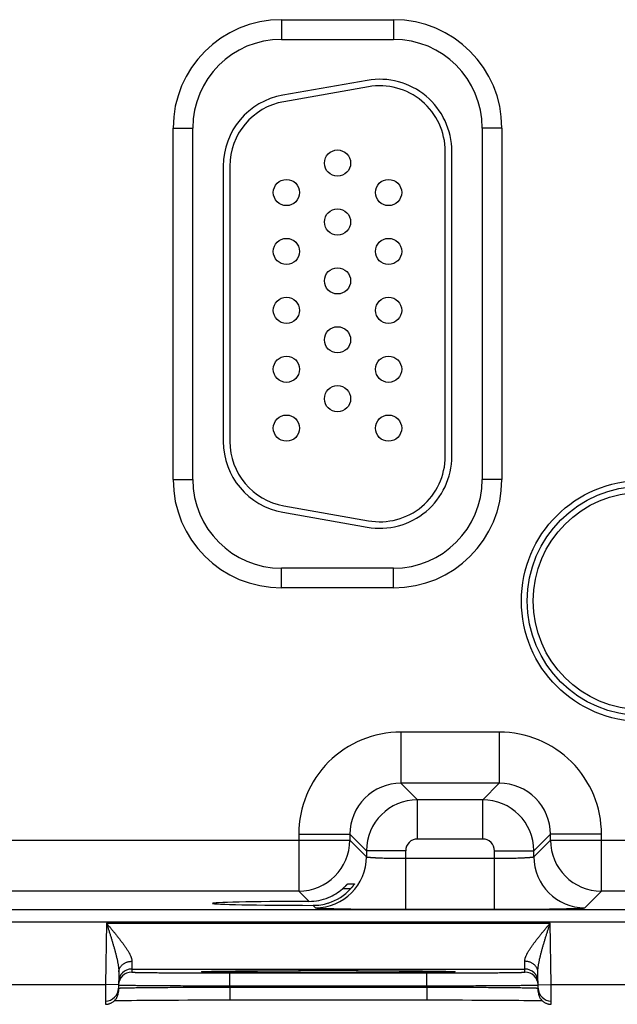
# Model space of a CAD drawing. Header units: inches. Extents: x 0 to 34, y 0 to 22.
# Tile 166 of 224: x 13.9 to 14.8, y 15.2 to 16.7. Entities that reach past the tile are written whole.
import ezdxf

# ---------------------------------------------------------------- set-up
doc = ezdxf.new("R2010")
doc.units = ezdxf.units.IN
doc.header["$LTSCALE"] = 1.87
doc.header["$MEASUREMENT"] = 0
doc.layers.get('0').update_dxf_attribs({"linetype": 'CONTINUOUS'})

msp = doc.modelspace()

# ---------------------------------------------------------------- linework, layer by layer
at = {"color": 7, "linetype": 'CONTINUOUS'}
for p, q in [((14.3182, 16.7174), (14.4892, 16.7174)), ((14.3182, 16.7174), (14.3182, 16.6874)), ((14.4892, 16.7174), (14.4892, 16.6874)), ((14.3182, 16.6874), (14.4892, 16.6874)), ((14.4491, 16.6247), (14.3201, 16.602)), ((14.4509, 16.6149), (14.3219, 16.5921)), ((14.1527, 16.5519), (14.1827, 16.5519)), ((14.1527, 16.0149), (14.1527, 16.5519)), ((14.1827, 16.0149), (14.1827, 16.5519)), ((14.6547, 16.5519), (14.6247, 16.5519)), ((14.6247, 16.5519), (14.6247, 16.0149)), ((14.6547, 16.5519), (14.6547, 16.0149)), ((14.5682, 16.0504), (14.5682, 16.5164)), ((14.5782, 16.0504), (14.5782, 16.5164)), ((14.2292, 16.4937), (14.2292, 16.0732)), ((14.2392, 16.4937), (14.2392, 16.0732)), ((14.1527, 16.0149), (14.1827, 16.0149)), ((14.6547, 16.0149), (14.6247, 16.0149)), ((14.3201, 15.9648), (14.4491, 15.9421)), ((14.3219, 15.9747), (14.4509, 15.9519)), ((14.4892, 15.8794), (14.3182, 15.8794)), ((14.3182, 15.8494), (14.3182, 15.8794)), ((14.4892, 15.8494), (14.4892, 15.8794)), ((14.4892, 15.8494), (14.3182, 15.8494)), ((14.6508, 15.629), (14.5005, 15.629)), ((14.5005, 15.629), (14.5005, 15.5511)), ((14.6508, 15.629), (14.6508, 15.5511)), ((14.6508, 15.5511), (14.5005, 15.5511)), ((14.5005, 15.5511), (14.5259, 15.5257)), ((14.6508, 15.5511), (14.6255, 15.5257)), ((14.6255, 15.5257), (14.5259, 15.5257)), ((14.5259, 15.4657), (14.5259, 15.5257)), ((14.6255, 15.4657), (14.6255, 15.5257)), ((13.7988, 15.464), (14.4225, 15.464)), ((14.3445, 15.4731), (14.4225, 15.4731)), ((14.3445, 15.4731), (14.3445, 15.3861)), ((14.4225, 15.4731), (14.4479, 15.4477)), ((14.4225, 15.4731), (14.4225, 15.464)), ((14.4225, 15.464), (14.4479, 15.4387)), ((14.6255, 15.4657), (14.5259, 15.4657)), ((14.7288, 15.4731), (14.7035, 15.4477)), ((14.7035, 15.4387), (14.7288, 15.464)), ((14.8068, 15.4731), (14.7288, 15.4731)), ((14.7288, 15.464), (14.7288, 15.4731)), ((14.7288, 15.464), (15.3525, 15.464)), ((14.8068, 15.3861), (14.8068, 15.4731)), ((14.5079, 15.4477), (14.4479, 15.4477)), ((14.4479, 15.4477), (14.4479, 15.4387)), ((14.5079, 15.3583), (14.5079, 15.4477)), ((14.5079, 15.4363), (14.6435, 15.4363)), ((14.6435, 15.4477), (14.7035, 15.4477)), ((14.6435, 15.3583), (14.6435, 15.4477)), ((14.7035, 15.4387), (14.7035, 15.4477)), ((14.4236, 15.3895), (14.4112, 15.3895)), ((14.4193, 15.3973), (14.4296, 15.3973)), ((14.3445, 15.3861), (13.8768, 15.3861)), ((14.3445, 15.3861), (14.3601, 15.3705)), ((14.7814, 15.3607), (14.8068, 15.3861)), ((15.2745, 15.3861), (14.8068, 15.3861)), ((14.3663, 15.3643), (14.3699, 15.3607)), ((8.3781, 15.3582), (21.3484, 15.3582)), ((14.5079, 15.3583), (14.6435, 15.3583)), ((8.3781, 15.3392), (21.3484, 15.3392)), ((14.051, 15.3371), (14.0494, 15.2432)), ((14.051, 15.3371), (14.7284, 15.3371)), ((14.73, 15.2432), (14.7284, 15.3371)), ((14.0897, 15.2789), (14.0894, 15.2671)), ((14.6899, 15.2671), (14.6897, 15.2789)), ((14.0697, 15.2626), (14.0692, 15.2328)), ((14.0894, 15.2671), (14.6899, 15.2671)), ((14.0894, 15.2671), (14.0894, 15.2624)), ((14.1982, 15.2631), (14.1982, 15.2632)), ((14.1982, 15.2632), (14.1983, 15.2632)), ((14.1982, 15.2631), (14.1982, 15.2631)), ((14.1983, 15.2632), (14.1984, 15.2632)), ((14.1984, 15.2632), (14.1986, 15.2632)), ((14.1986, 15.2632), (14.1988, 15.2632)), ((14.1988, 15.2632), (14.199, 15.2632)), ((14.199, 15.2632), (14.1994, 15.2632)), ((14.1994, 15.2632), (14.2, 15.2633)), ((14.2, 15.2633), (14.2008, 15.2633)), ((14.2008, 15.2633), (14.2019, 15.2633)), ((14.2019, 15.2633), (14.2035, 15.2634)), ((14.2035, 15.2634), (14.2057, 15.2635)), ((14.2057, 15.2635), (14.2081, 15.2635)), ((14.2081, 15.2635), (14.2112, 15.2636)), ((14.2112, 15.2636), (14.2151, 15.2637)), ((14.2151, 15.2637), (14.2187, 15.2637)), ((14.2187, 15.2637), (14.2233, 15.2638)), ((14.2233, 15.2638), (14.2289, 15.2639)), ((14.2289, 15.2639), (14.2359, 15.264)), ((14.2359, 15.264), (14.2416, 15.264)), ((14.2393, 15.2611), (14.54, 15.2611)), ((14.2393, 15.2414), (14.2393, 15.2611)), ((14.2416, 15.264), (14.2482, 15.2641)), ((14.2482, 15.2641), (14.2554, 15.2641)), ((14.2554, 15.2641), (14.263, 15.2642)), ((14.263, 15.2642), (14.2709, 15.2643)), ((14.2709, 15.2643), (14.2791, 15.2643)), ((14.2791, 15.2643), (14.2877, 15.2644)), ((14.2877, 15.2644), (14.2965, 15.2644)), ((14.2965, 15.2644), (14.3056, 15.2645)), ((14.3056, 15.2645), (14.315, 15.2645)), ((14.315, 15.2645), (14.3294, 15.2645)), ((14.3294, 15.2645), (14.3442, 15.2646)), ((14.3442, 15.2646), (14.3592, 15.2646)), ((14.3592, 15.2646), (14.3745, 15.2646)), ((14.3745, 15.2646), (14.3897, 15.2646)), ((14.3897, 15.2646), (14.4049, 15.2646)), ((14.4049, 15.2646), (14.4202, 15.2646)), ((14.4202, 15.2646), (14.4354, 15.2646)), ((14.4354, 15.2646), (14.4502, 15.2645)), ((14.4502, 15.2645), (14.4647, 15.2645)), ((14.4647, 15.2645), (14.4741, 15.2644)), ((14.4741, 15.2644), (14.4832, 15.2644)), ((14.4832, 15.2644), (14.4921, 15.2644)), ((14.4921, 15.2644), (14.5006, 15.2643)), ((14.5006, 15.2643), (14.5089, 15.2643)), ((14.5089, 15.2643), (14.5168, 15.2642)), ((14.5168, 15.2642), (14.5243, 15.2641)), ((14.5243, 15.2641), (14.5336, 15.2641)), ((14.5336, 15.2641), (14.5413, 15.264)), ((14.54, 15.2414), (14.54, 15.2611)), ((14.5413, 15.264), (14.5479, 15.2639)), ((14.5479, 15.2639), (14.5535, 15.2638)), ((14.5535, 15.2638), (14.5582, 15.2638)), ((14.5582, 15.2638), (14.5623, 15.2637)), ((14.5623, 15.2637), (14.5656, 15.2636)), ((14.5656, 15.2636), (14.5692, 15.2636)), ((14.5692, 15.2636), (14.5721, 15.2635)), ((14.5721, 15.2635), (14.5744, 15.2634)), ((14.5744, 15.2634), (14.5763, 15.2634)), ((14.5763, 15.2634), (14.5777, 15.2633)), ((14.5777, 15.2633), (14.5786, 15.2633)), ((14.5786, 15.2633), (14.5794, 15.2633)), ((14.5794, 15.2633), (14.58, 15.2632)), ((14.58, 15.2632), (14.5803, 15.2632)), ((14.5803, 15.2632), (14.5806, 15.2632)), ((14.5806, 15.2632), (14.5808, 15.2632)), ((14.5808, 15.2632), (14.5809, 15.2632)), ((14.5809, 15.2632), (14.5811, 15.2632)), ((14.5811, 15.2632), (14.5811, 15.2632)), ((14.5811, 15.2632), (14.5812, 15.2631)), ((14.69, 15.2624), (14.6899, 15.2671)), ((14.7102, 15.2328), (14.7097, 15.2626)), ((13.8, 15.2432), (14.0494, 15.2432)), ((14.0494, 15.2432), (14.0492, 15.2132)), ((14.0694, 15.2428), (14.0494, 15.2432)), ((14.2393, 15.2414), (14.54, 15.2414)), ((14.2393, 15.2395), (14.2393, 15.2414)), ((14.2393, 15.2395), (14.5401, 15.2395)), ((14.2393, 15.2395), (14.2393, 15.2199)), ((14.5401, 15.2395), (14.54, 15.2414)), ((14.5401, 15.2395), (14.5401, 15.2199)), ((14.71, 15.2428), (14.73, 15.2432)), ((14.73, 15.2432), (14.9794, 15.2432)), ((14.7302, 15.2132), (14.73, 15.2432)), ((14.0631, 15.2188), (14.066, 15.2189)), ((14.066, 15.2189), (14.07, 15.2189)), ((14.07, 15.2189), (14.0735, 15.219)), ((14.0735, 15.219), (14.0778, 15.2191)), ((14.0778, 15.2191), (14.083, 15.2191)), ((14.083, 15.2191), (14.0892, 15.2192)), ((14.0892, 15.2192), (14.0971, 15.2193)), ((14.0971, 15.2193), (14.1034, 15.2194)), ((14.1034, 15.2194), (14.1105, 15.2194)), ((14.1105, 15.2194), (14.1182, 15.2195)), ((14.1182, 15.2195), (14.1261, 15.2195)), ((14.1261, 15.2195), (14.1344, 15.2196)), ((14.1344, 15.2196), (14.143, 15.2196)), ((14.143, 15.2196), (14.1518, 15.2197)), ((14.1518, 15.2197), (14.1609, 15.2197)), ((14.1609, 15.2197), (14.175, 15.2198)), ((14.175, 15.2198), (14.1894, 15.2198)), ((14.1894, 15.2198), (14.2042, 15.2198)), ((14.2042, 15.2198), (14.2192, 15.2198)), ((14.2393, 15.2199), (14.55, 15.2199)), ((14.55, 15.2199), (14.5651, 15.2198)), ((14.5651, 15.2198), (14.58, 15.2198)), ((14.58, 15.2198), (14.5946, 15.2198)), ((14.5946, 15.2198), (14.6089, 15.2197)), ((14.6089, 15.2197), (14.6228, 15.2197)), ((14.6228, 15.2197), (14.6317, 15.2196)), ((14.6317, 15.2196), (14.6405, 15.2196)), ((14.6405, 15.2196), (14.6488, 15.2196)), ((14.6488, 15.2196), (14.657, 15.2195)), ((14.657, 15.2195), (14.6648, 15.2194)), ((14.6648, 15.2194), (14.6717, 15.2194)), ((14.6717, 15.2194), (14.6807, 15.2193)), ((14.6807, 15.2193), (14.6883, 15.2192)), ((14.6883, 15.2192), (14.6948, 15.2192)), ((14.6948, 15.2192), (14.7002, 15.2191)), ((14.7002, 15.2191), (14.7045, 15.219)), ((14.7045, 15.219), (14.7094, 15.2189)), ((14.7094, 15.2189), (14.7134, 15.2189)), ((14.7134, 15.2189), (14.7163, 15.2188))]:
    msp.add_line(p, q, dxfattribs=at)
for points in [[(14.0492, 15.2132), (14.0496, 15.2132), (14.0505, 15.2132), (14.0515, 15.2133), (14.0524, 15.2134), (14.0533, 15.2136), (14.0542, 15.2138), (14.0551, 15.2141), (14.056, 15.2144), (14.0568, 15.2147), (14.0577, 15.2151), (14.0585, 15.2155), (14.0593, 15.2159), (14.0601, 15.2164), (14.0609, 15.2169), (14.0616, 15.2175), (14.0623, 15.2181), (14.063, 15.2187), (14.0637, 15.2194), (14.0643, 15.2201), (14.0649, 15.2208), (14.0655, 15.2215), (14.066, 15.2223), (14.0665, 15.2231), (14.0669, 15.2239), (14.0673, 15.2247), (14.0677, 15.2256), (14.068, 15.2265), (14.0683, 15.2273), (14.0686, 15.2282), (14.0688, 15.2291), (14.0689, 15.2301), (14.0691, 15.231), (14.0692, 15.2319), (14.0692, 15.2328)], [(14.7102, 15.2328), (14.7102, 15.2319), (14.7103, 15.231), (14.7104, 15.2301), (14.7106, 15.2291), (14.7108, 15.2282), (14.711, 15.2273), (14.7113, 15.2265), (14.7117, 15.2256), (14.712, 15.2247), (14.7124, 15.2239), (14.7129, 15.2231), (14.7134, 15.2223), (14.7139, 15.2215), (14.7145, 15.2208), (14.7151, 15.2201), (14.7157, 15.2194), (14.7163, 15.2187), (14.717, 15.2181), (14.7177, 15.2175), (14.7185, 15.2169), (14.7192, 15.2164), (14.72, 15.2159), (14.7208, 15.2155), (14.7217, 15.2151), (14.7225, 15.2147), (14.7234, 15.2144), (14.7243, 15.2141), (14.7252, 15.2138), (14.7261, 15.2136), (14.727, 15.2134), (14.7279, 15.2133), (14.7288, 15.2132), (14.7298, 15.2132), (14.7302, 15.2132)], [(14.2192, 15.2198), (14.2344, 15.2199), (14.2393, 15.2199)]]:
    msp.add_lwpolyline(points, dxfattribs=at)
for centre, radius in [((14.4037, 16.4984), 0.02), ((14.3257, 16.4534), 0.02), ((14.4817, 16.4534), 0.02), ((14.4037, 16.4084), 0.02), ((14.3257, 16.3634), 0.02), ((14.4817, 16.3634), 0.02), ((14.4037, 16.3184), 0.02), ((14.3257, 16.2734), 0.02), ((14.4817, 16.2734), 0.02), ((14.4037, 16.2284), 0.02), ((14.3257, 16.1834), 0.02), ((14.4817, 16.1834), 0.02), ((14.4037, 16.1384), 0.02), ((14.3257, 16.0934), 0.02), ((14.4817, 16.0934), 0.02), ((14.8687, 15.8294), 0.1842), ((14.8687, 15.8294), 0.1752), ((14.8687, 15.8294), 0.1752), ((14.8687, 15.8294), 0.1662)]:
    msp.add_circle(centre, radius, dxfattribs=at)
for centre, radius, start, end in [((14.3182, 16.5519), 0.1655, 90, 180), ((14.4892, 16.5519), 0.1655, 0, 90), ((14.3182, 16.5519), 0.1355, 90, 180), ((14.4892, 16.5519), 0.1355, 0, 90), ((14.4682, 16.5164), 0.11, 0, 100), ((14.4682, 16.5164), 0.1, 0, 100), ((14.3392, 16.4937), 0.11, 100, 180), ((14.3392, 16.4937), 0.1, 100, 180), ((14.3392, 16.0732), 0.11, 180, 260), ((14.3392, 16.0732), 0.1, 180, 260), ((14.4682, 16.0504), 0.11, 260, 360), ((14.4682, 16.0504), 0.1, 260, 360), ((14.3182, 16.0149), 0.1655, 180, 270), ((14.3182, 16.0149), 0.1355, 180, 270), ((14.4892, 16.0149), 0.1655, 270, 360), ((14.4892, 16.0149), 0.1355, 270, 360), ((14.5005, 15.4731), 0.156, 89.9962, 180.0039), ((14.6508, 15.4731), 0.156, 359.9962, 90.0039), ((14.5005, 15.4731), 0.0779, 89.971, 180.029), ((14.6509, 15.4731), 0.0779, 359.971, 90.029), ((14.5259, 15.4477), 0.078, 90.0153, 179.9847), ((14.6254, 15.4477), 0.078, 0.0153, 89.9847), ((14.3445, 15.4641), 0.078, 270.0209, 359.9791), ((14.5259, 15.4477), 0.018, 89.9963, 180.0037), ((14.6255, 15.4477), 0.018, 359.9963, 90.0037), ((14.8068, 15.4641), 0.078, 180.0209, 269.9791), ((14.3699, 15.4387), 0.078, 270.0209, 359.9791), ((14.7815, 15.4387), 0.078, 180.0209, 269.9791), ((14.3599, 15.4491), 0.0786, 292.2666, 310.7845), ((14.3664, 15.4417), 0.0774, 287.4738, 317.6005), ((14.3599, 15.449), 0.0786, 270.1848, 292.2821), ((14.3665, 15.4418), 0.0774, 269.8558, 287.4495), ((14.0894, 15.2471), 0.02, 89.9987, 178.9988), ((14.0894, 15.2424), 0.02, 89.9987, 178.7552), ((14.6899, 15.2471), 0.02, 1.0012, 90.0013), ((14.69, 15.2424), 0.02, 1.2448, 90.0013), ((14.0894, 15.2424), 0.02, 178.7564, 179), ((14.69, 15.2424), 0.02, 1, 1.2436), ((14.0493, 15.2382), 0.02, 269.9987, 358.6536), ((14.7301, 15.2382), 0.02, 181.3354, 270.0013)]:
    msp.add_arc(centre, radius, start, end, dxfattribs=at)
msp.add_ellipse((14.3897, 15.3674), major_axis=(0.1771, 0), ratio=0.017455, start_param=1.73829, end_param=4.579802, dxfattribs=at)
for points, knots in [([(14.4479, 15.4387), (14.4479, 15.4387), (14.4479, 15.4386), (14.448, 15.4386), (14.448, 15.4386), (14.4481, 15.4385), (14.4482, 15.4385), (14.4483, 15.4384), (14.4485, 15.4384), (14.4487, 15.4383), (14.449, 15.4383), (14.4492, 15.4382), (14.4496, 15.4382), (14.4501, 15.4381), (14.4508, 15.438), (14.4517, 15.4379), (14.4528, 15.4378), (14.454, 15.4377), (14.4554, 15.4376), (14.4568, 15.4375), (14.4584, 15.4374), (14.4601, 15.4373), (14.4619, 15.4372), (14.4638, 15.4371), (14.4666, 15.437), (14.4703, 15.4368), (14.4741, 15.4367), (14.4774, 15.4366), (14.4808, 15.4366), (14.4852, 15.4365), (14.4907, 15.4364), (14.4964, 15.4363), (14.5021, 15.4363), (14.506, 15.4363), (14.5079, 15.4363)], [0, 0, 0, 0, 0.001206, 0.001961, 0.002833, 0.003829, 0.004956, 0.007611, 0.010815, 0.014577, 0.018901, 0.023788, 0.029239, 0.035252, 0.048956, 0.064875, 0.082979, 0.103229, 0.12558, 0.14998, 0.176375, 0.204704, 0.234901, 0.266896, 0.300614, 0.372901, 0.451088, 0.492167, 0.534442, 0.622178, 0.713474, 0.807469, 0.903279, 1, 1, 1, 1]), ([(14.6435, 15.4363), (14.6454, 15.4363), (14.6493, 15.4363), (14.655, 15.4363), (14.6606, 15.4364), (14.6661, 15.4365), (14.6706, 15.4366), (14.674, 15.4366), (14.6772, 15.4367), (14.6811, 15.4368), (14.6848, 15.437), (14.6875, 15.4371), (14.6894, 15.4372), (14.6913, 15.4373), (14.693, 15.4374), (14.6945, 15.4375), (14.696, 15.4376), (14.6973, 15.4377), (14.6986, 15.4378), (14.6996, 15.4379), (14.7006, 15.438), (14.7013, 15.4381), (14.7018, 15.4382), (14.7021, 15.4382), (14.7024, 15.4383), (14.7027, 15.4383), (14.7029, 15.4384), (14.7031, 15.4384), (14.7032, 15.4385), (14.7033, 15.4385), (14.7033, 15.4386), (14.7034, 15.4386), (14.7034, 15.4386), (14.7034, 15.4387), (14.7035, 15.4387)], [0, 0, 0, 0, 0.096721, 0.192531, 0.286526, 0.377822, 0.465558, 0.507833, 0.548912, 0.627099, 0.699386, 0.733104, 0.765099, 0.795296, 0.823625, 0.85002, 0.87442, 0.896771, 0.917021, 0.935125, 0.951044, 0.964748, 0.970761, 0.976212, 0.981099, 0.985423, 0.989185, 0.992389, 0.995044, 0.996171, 0.997167, 0.998039, 0.998794, 1, 1, 1, 1]), ([(14.4112, 15.3895), (14.4117, 15.39), (14.4125, 15.3906), (14.4134, 15.3915), (14.4141, 15.3921), (14.4147, 15.3927), (14.4154, 15.3933), (14.416, 15.3939), (14.4166, 15.3945), (14.4171, 15.3951), (14.4175, 15.3955), (14.4178, 15.3958), (14.418, 15.396), (14.4183, 15.3963), (14.4184, 15.3965), (14.4186, 15.3966), (14.4188, 15.3968), (14.4189, 15.3969), (14.419, 15.397), (14.419, 15.3971), (14.4191, 15.3971), (14.4191, 15.3972), (14.4192, 15.3972), (14.4192, 15.3972), (14.4192, 15.3972), (14.4193, 15.3973), (14.4193, 15.3973), (14.4193, 15.3973), (14.4193, 15.3973), (14.4193, 15.3973)], [0, 0, 0, 0, 0.173389, 0.258568, 0.342272, 0.424094, 0.503572, 0.580174, 0.653283, 0.722184, 0.786048, 0.815795, 0.84391, 0.87025, 0.894661, 0.91698, 0.937037, 0.954654, 0.96249, 0.969648, 0.976104, 0.981837, 0.986824, 0.991045, 0.994481, 0.997117, 0.998946, 0.999564, 1, 1, 1, 1]), ([(14.4296, 15.3973), (14.4296, 15.3973), (14.4296, 15.3973), (14.4296, 15.3973), (14.4296, 15.3973), (14.4296, 15.3973), (14.4296, 15.3973), (14.4296, 15.3973), (14.4296, 15.3972), (14.4296, 15.3972), (14.4296, 15.3972), (14.4295, 15.3972), (14.4295, 15.3971), (14.4295, 15.3971), (14.4295, 15.397), (14.4294, 15.397), (14.4294, 15.3969), (14.4293, 15.3968), (14.4293, 15.3967), (14.4291, 15.3965), (14.429, 15.3963), (14.4288, 15.3961), (14.4286, 15.3957), (14.4282, 15.3952), (14.4278, 15.3947), (14.4274, 15.3941), (14.4269, 15.3935), (14.4264, 15.3929), (14.4259, 15.3922), (14.4254, 15.3916), (14.4246, 15.3907), (14.424, 15.39), (14.4236, 15.3895)], [0, 0, 0, 0, 0.000304, 0.000607, 0.001019, 0.001592, 0.002341, 0.003273, 0.004391, 0.005695, 0.008859, 0.012759, 0.017382, 0.022715, 0.028741, 0.035446, 0.042813, 0.050826, 0.06872, 0.088992, 0.11151, 0.136139, 0.191222, 0.253264, 0.321361, 0.39469, 0.472508, 0.554138, 0.638972, 0.726458, 0.816093, 1, 1, 1, 1]), ([(14.3699, 15.3607), (14.3699, 15.3607), (14.3699, 15.3607), (14.37, 15.3607), (14.37, 15.3606), (14.37, 15.3606), (14.3701, 15.3606), (14.3702, 15.3606), (14.3703, 15.3605), (14.3705, 15.3605), (14.3706, 15.3605), (14.3709, 15.3604), (14.3713, 15.3604), (14.3718, 15.3603), (14.3723, 15.3603), (14.373, 15.3602), (14.3737, 15.3602), (14.3746, 15.3601), (14.3755, 15.3601), (14.3764, 15.36), (14.3775, 15.3599), (14.3791, 15.3599), (14.3812, 15.3598), (14.384, 15.3597), (14.3871, 15.3596), (14.3904, 15.3595), (14.3941, 15.3594), (14.398, 15.3593), (14.4022, 15.3592), (14.4066, 15.3591), (14.4129, 15.359), (14.4214, 15.3588), (14.4322, 15.3587), (14.4437, 15.3586), (14.4558, 15.3585), (14.4684, 15.3584), (14.4814, 15.3584), (14.4923, 15.3583), (14.5012, 15.3583), (14.5057, 15.3583), (14.5079, 15.3583)], [0, 0, 0, 0, 0.000163, 0.000356, 0.00058, 0.000837, 0.001454, 0.002211, 0.003109, 0.004151, 0.005337, 0.006667, 0.00976, 0.013431, 0.01768, 0.022505, 0.027905, 0.033875, 0.040412, 0.047512, 0.055171, 0.063386, 0.081467, 0.101708, 0.124062, 0.148478, 0.1749, 0.203263, 0.233501, 0.265547, 0.299321, 0.371735, 0.450065, 0.533575, 0.621476, 0.712943, 0.807113, 0.9031, 0.951493, 1, 1, 1, 1]), ([(14.6435, 15.3583), (14.6457, 15.3583), (14.6502, 15.3583), (14.659, 15.3583), (14.67, 15.3584), (14.683, 15.3584), (14.6956, 15.3585), (14.7077, 15.3586), (14.7191, 15.3587), (14.7299, 15.3588), (14.7384, 15.359), (14.7448, 15.3591), (14.7492, 15.3592), (14.7534, 15.3593), (14.7573, 15.3594), (14.7609, 15.3595), (14.7643, 15.3596), (14.7674, 15.3597), (14.7702, 15.3598), (14.7723, 15.3599), (14.7739, 15.3599), (14.7749, 15.36), (14.7759, 15.3601), (14.7768, 15.3601), (14.7776, 15.3602), (14.7784, 15.3602), (14.779, 15.3603), (14.7796, 15.3603), (14.7801, 15.3604), (14.7805, 15.3604), (14.7807, 15.3605), (14.7809, 15.3605), (14.781, 15.3605), (14.7812, 15.3606), (14.7813, 15.3606), (14.7813, 15.3606), (14.7814, 15.3606), (14.7814, 15.3607), (14.7814, 15.3607), (14.7814, 15.3607), (14.7814, 15.3607)], [0, 0, 0, 0, 0.048507, 0.0969, 0.192887, 0.287057, 0.378524, 0.466425, 0.549935, 0.628265, 0.700679, 0.734453, 0.766499, 0.796737, 0.8251, 0.851522, 0.875938, 0.898292, 0.918533, 0.936614, 0.944829, 0.952488, 0.959588, 0.966125, 0.972095, 0.977495, 0.98232, 0.986569, 0.99024, 0.993333, 0.994663, 0.995849, 0.996891, 0.997789, 0.998546, 0.999163, 0.99942, 0.999644, 0.999837, 1, 1, 1, 1]), ([(14.051, 15.3371), (14.0515, 15.3364), (14.0526, 15.3351), (14.0542, 15.3332), (14.0558, 15.3313), (14.058, 15.3287), (14.0606, 15.3255), (14.0638, 15.3217), (14.0669, 15.3179), (14.0699, 15.314), (14.0723, 15.3109), (14.0743, 15.3083), (14.0757, 15.3065), (14.0771, 15.3046), (14.0784, 15.3027), (14.0797, 15.3009), (14.0809, 15.299), (14.0821, 15.2972), (14.0833, 15.2954), (14.0844, 15.2936), (14.0852, 15.2921), (14.0859, 15.2909), (14.0865, 15.2898), (14.0872, 15.2883), (14.0878, 15.2869), (14.0882, 15.2858), (14.0885, 15.285), (14.0888, 15.2842), (14.0891, 15.2831), (14.0894, 15.2818), (14.0897, 15.2803), (14.0897, 15.2793), (14.0897, 15.2789)], [0, 0, 0, 0, 0.035523, 0.071031, 0.106506, 0.141934, 0.212576, 0.282817, 0.352502, 0.421456, 0.489479, 0.523067, 0.55633, 0.58923, 0.621727, 0.653773, 0.685318, 0.716307, 0.74668, 0.776367, 0.805292, 0.819445, 0.833378, 0.86054, 0.886689, 0.899358, 0.911742, 0.923835, 0.935629, 0.958294, 0.979731, 1, 1, 1, 1]), ([(14.051, 15.3371), (14.0515, 15.3355), (14.0525, 15.3323), (14.0541, 15.3274), (14.0556, 15.3226), (14.0571, 15.3178), (14.0586, 15.3131), (14.0598, 15.3091), (14.0607, 15.3059), (14.0616, 15.3027), (14.0628, 15.2988), (14.0641, 15.294), (14.0653, 15.2894), (14.0663, 15.2855), (14.067, 15.2824), (14.0675, 15.2801), (14.068, 15.2778), (14.0684, 15.2755), (14.0688, 15.2733), (14.0691, 15.2711), (14.0694, 15.2689), (14.0696, 15.2668), (14.0697, 15.2647), (14.0697, 15.2633), (14.0697, 15.2626)], [0, 0, 0, 0, 0.065565, 0.131085, 0.196517, 0.261811, 0.326916, 0.391772, 0.424086, 0.456312, 0.520456, 0.584107, 0.647146, 0.709424, 0.740219, 0.770745, 0.800973, 0.830861, 0.860361, 0.889426, 0.917996, 0.945999, 0.97336, 1, 1, 1, 1]), ([(14.6897, 15.2789), (14.6896, 15.2793), (14.6897, 15.2803), (14.6899, 15.2818), (14.6902, 15.2831), (14.6905, 15.2842), (14.6908, 15.285), (14.6911, 15.2858), (14.6916, 15.2869), (14.6922, 15.2883), (14.6929, 15.2898), (14.6935, 15.2909), (14.6941, 15.2921), (14.695, 15.2936), (14.6961, 15.2954), (14.6972, 15.2972), (14.6984, 15.299), (14.6997, 15.3009), (14.701, 15.3027), (14.7023, 15.3046), (14.7037, 15.3065), (14.7051, 15.3083), (14.707, 15.3109), (14.7095, 15.314), (14.7125, 15.3179), (14.7156, 15.3217), (14.7188, 15.3255), (14.7214, 15.3287), (14.7235, 15.3313), (14.7251, 15.3332), (14.7267, 15.3351), (14.7278, 15.3364), (14.7284, 15.3371)], [0, 0, 0, 0, 0.020269, 0.041706, 0.064371, 0.076165, 0.088258, 0.100642, 0.113311, 0.13946, 0.166622, 0.180555, 0.194708, 0.223633, 0.25332, 0.283693, 0.314682, 0.346227, 0.378273, 0.41077, 0.44367, 0.476933, 0.510521, 0.578544, 0.647498, 0.717183, 0.787424, 0.858066, 0.893494, 0.928969, 0.964477, 1, 1, 1, 1]), ([(14.7097, 15.2626), (14.7096, 15.2633), (14.7097, 15.2647), (14.7098, 15.2668), (14.71, 15.2689), (14.7102, 15.2711), (14.7106, 15.2733), (14.711, 15.2755), (14.7114, 15.2778), (14.7119, 15.2801), (14.7124, 15.2824), (14.7131, 15.2855), (14.714, 15.2894), (14.7153, 15.294), (14.7166, 15.2988), (14.7177, 15.3027), (14.7187, 15.3059), (14.7196, 15.3091), (14.7208, 15.3131), (14.7223, 15.3178), (14.7238, 15.3226), (14.7253, 15.3274), (14.7268, 15.3323), (14.7278, 15.3355), (14.7284, 15.3371)], [0, 0, 0, 0, 0.02664, 0.054002, 0.082005, 0.110575, 0.13964, 0.16914, 0.199028, 0.229256, 0.259782, 0.290577, 0.352855, 0.415894, 0.479545, 0.543689, 0.575915, 0.608229, 0.673085, 0.738189, 0.803484, 0.868915, 0.934436, 1, 1, 1, 1]), ([(14.0697, 15.2626), (14.0697, 15.2631), (14.0698, 15.2642), (14.0701, 15.2658), (14.0706, 15.2674), (14.0713, 15.2689), (14.0721, 15.2703), (14.0732, 15.2717), (14.0743, 15.273), (14.0757, 15.2742), (14.0771, 15.2753), (14.0787, 15.2762), (14.0804, 15.277), (14.0821, 15.2777), (14.084, 15.2782), (14.0858, 15.2786), (14.0878, 15.2788), (14.0891, 15.2789), (14.0897, 15.2789)], [0, 0, 0, 0, 0.056705, 0.113647, 0.171051, 0.22912, 0.288025, 0.347899, 0.408833, 0.470876, 0.534031, 0.598262, 0.663494, 0.72962, 0.796502, 0.863981, 0.931877, 1, 1, 1, 1]), ([(14.7097, 15.2626), (14.7096, 15.2631), (14.7096, 15.2642), (14.7092, 15.2658), (14.7087, 15.2674), (14.7081, 15.2689), (14.7072, 15.2703), (14.7062, 15.2717), (14.705, 15.273), (14.7037, 15.2742), (14.7023, 15.2753), (14.7007, 15.2762), (14.699, 15.277), (14.6972, 15.2777), (14.6954, 15.2782), (14.6935, 15.2786), (14.6916, 15.2788), (14.6903, 15.2789), (14.6897, 15.2789)], [0, 0, 0, 0, 0.056705, 0.113648, 0.171052, 0.229121, 0.288026, 0.3479, 0.408835, 0.470877, 0.534032, 0.598263, 0.663495, 0.729621, 0.796503, 0.863981, 0.931877, 1, 1, 1, 1]), ([(14.0894, 15.2624), (14.0894, 15.2624), (14.0894, 15.2624), (14.0894, 15.2624), (14.0894, 15.2624), (14.0894, 15.2624), (14.0894, 15.2624), (14.0895, 15.2623), (14.0895, 15.2623), (14.0896, 15.2623), (14.0896, 15.2623), (14.0898, 15.2623), (14.0899, 15.2623), (14.0902, 15.2623), (14.0905, 15.2622), (14.091, 15.2622), (14.0916, 15.2622), (14.0923, 15.2621), (14.093, 15.2621), (14.0939, 15.2621), (14.0948, 15.262), (14.0958, 15.262), (14.0969, 15.262), (14.0981, 15.2619), (14.0994, 15.2619), (14.1013, 15.2619), (14.1039, 15.2618), (14.1072, 15.2618), (14.1108, 15.2617), (14.1147, 15.2617), (14.119, 15.2616), (14.1235, 15.2616), (14.1283, 15.2615), (14.1333, 15.2615), (14.1387, 15.2614), (14.1463, 15.2614), (14.1563, 15.2613), (14.1688, 15.2612), (14.1821, 15.2612), (14.1959, 15.2611), (14.2101, 15.2611), (14.2247, 15.2611), (14.2344, 15.2611), (14.2393, 15.2611)], [0, 0, 0, 0, 0.00013, 0.00018, 0.000239, 0.00038, 0.000558, 0.000771, 0.00102, 0.001306, 0.001989, 0.002821, 0.003801, 0.004931, 0.007639, 0.010943, 0.014842, 0.019334, 0.024415, 0.030084, 0.036336, 0.043169, 0.050578, 0.058559, 0.067106, 0.076214, 0.096095, 0.118154, 0.142337, 0.168587, 0.196842, 0.22703, 0.259082, 0.292921, 0.328462, 0.365623, 0.444438, 0.528607, 0.617317, 0.709715, 0.804909, 0.901982, 1, 1, 1, 1]), ([(14.3897, 15.2612), (14.3827, 15.2612), (14.369, 15.2612), (14.3485, 15.2613), (14.3285, 15.2613), (14.3092, 15.2614), (14.2936, 15.2615), (14.2817, 15.2615), (14.2732, 15.2616), (14.2651, 15.2616), (14.2573, 15.2617), (14.2499, 15.2618), (14.2429, 15.2618), (14.2363, 15.2619), (14.2302, 15.262), (14.2245, 15.262), (14.2193, 15.2621), (14.2147, 15.2622), (14.2105, 15.2623), (14.2073, 15.2624), (14.205, 15.2624), (14.2035, 15.2625), (14.2022, 15.2625), (14.2009, 15.2625), (14.2, 15.2626), (14.1993, 15.2626), (14.1988, 15.2626), (14.1984, 15.2627), (14.198, 15.2627), (14.1977, 15.2627), (14.1973, 15.2627), (14.197, 15.2628), (14.1968, 15.2628), (14.1966, 15.2628), (14.1965, 15.2628), (14.1964, 15.2628), (14.1963, 15.2628), (14.1962, 15.2628), (14.1962, 15.2629), (14.1961, 15.2629), (14.1961, 15.2629), (14.196, 15.2629), (14.196, 15.2629), (14.196, 15.2629), (14.196, 15.2629), (14.196, 15.2629), (14.196, 15.2629), (14.196, 15.2629), (14.196, 15.2629), (14.196, 15.2629), (14.196, 15.263), (14.196, 15.263), (14.1961, 15.263), (14.1961, 15.263), (14.1962, 15.263), (14.1962, 15.263), (14.1963, 15.263), (14.1965, 15.263), (14.1967, 15.2631), (14.1969, 15.2631), (14.1972, 15.2631), (14.1975, 15.2631), (14.1978, 15.2632), (14.1981, 15.2632), (14.1982, 15.2632)], [0, 0, 0, 0, 0.10617, 0.211111, 0.313609, 0.412477, 0.506573, 0.551488, 0.594807, 0.636403, 0.676157, 0.713955, 0.749684, 0.783244, 0.814537, 0.843471, 0.869964, 0.89394, 0.915327, 0.934066, 0.942425, 0.950102, 0.957091, 0.963388, 0.968988, 0.971526, 0.973889, 0.976075, 0.978085, 0.979918, 0.981574, 0.983052, 0.984354, 0.985478, 0.985973, 0.986425, 0.986832, 0.987195, 0.987515, 0.98779, 0.988022, 0.988211, 0.988358, 0.988466, 0.988506, 0.98854, 0.98857, 0.988599, 0.988632, 0.988672, 0.988778, 0.988924, 0.989111, 0.989341, 0.989615, 0.989933, 0.990294, 0.99115, 0.992182, 0.993391, 0.994778, 0.996342, 0.998082, 1, 1, 1, 1]), ([(14.1982, 15.2632), (14.1984, 15.2632), (14.1989, 15.2632), (14.1997, 15.2633), (14.2006, 15.2633), (14.2019, 15.2633), (14.2039, 15.2634), (14.2065, 15.2635), (14.2094, 15.2635), (14.2127, 15.2636), (14.2164, 15.2637), (14.2219, 15.2638), (14.2297, 15.2639), (14.2399, 15.264), (14.2513, 15.2641), (14.2638, 15.2642), (14.2773, 15.2643), (14.2916, 15.2644), (14.3068, 15.2645), (14.3281, 15.2645), (14.3558, 15.2646), (14.3783, 15.2646), (14.3897, 15.2646)], [0, 0, 0, 0, 0.003631, 0.007751, 0.012359, 0.017452, 0.029083, 0.042625, 0.05805, 0.075327, 0.094422, 0.115301, 0.162232, 0.215754, 0.275442, 0.340832, 0.411406, 0.486611, 0.565854, 0.648512, 0.821452, 1, 1, 1, 1]), ([(14.3897, 15.2646), (14.4011, 15.2646), (14.4235, 15.2646), (14.4512, 15.2645), (14.4726, 15.2645), (14.4877, 15.2644), (14.5021, 15.2643), (14.5156, 15.2642), (14.5281, 15.2641), (14.5395, 15.264), (14.5497, 15.2639), (14.5574, 15.2638), (14.563, 15.2637), (14.5666, 15.2636), (14.5699, 15.2635), (14.5729, 15.2635), (14.5755, 15.2634), (14.5774, 15.2633), (14.5788, 15.2633), (14.5797, 15.2633), (14.5804, 15.2632), (14.5809, 15.2632), (14.5812, 15.2632)], [0, 0, 0, 0, 0.178532, 0.351459, 0.434111, 0.51335, 0.58855, 0.659123, 0.724512, 0.784202, 0.837727, 0.884662, 0.905543, 0.924643, 0.941923, 0.957353, 0.9709, 0.982536, 0.987632, 0.992242, 0.996366, 1, 1, 1, 1]), ([(14.5812, 15.2632), (14.5813, 15.2632), (14.5815, 15.2632), (14.5819, 15.2631), (14.5822, 15.2631), (14.5825, 15.2631), (14.5827, 15.2631), (14.5829, 15.263), (14.5831, 15.263), (14.5832, 15.263), (14.5833, 15.263), (14.5833, 15.263), (14.5833, 15.263), (14.5834, 15.263), (14.5834, 15.2629), (14.5834, 15.2629), (14.5834, 15.2629), (14.5834, 15.2629), (14.5834, 15.2629), (14.5834, 15.2629), (14.5834, 15.2629), (14.5834, 15.2629), (14.5833, 15.2629), (14.5833, 15.2629), (14.5833, 15.2629), (14.5832, 15.2629), (14.5831, 15.2628), (14.5831, 15.2628), (14.583, 15.2628), (14.5829, 15.2628), (14.5828, 15.2628), (14.5826, 15.2628), (14.5823, 15.2628), (14.582, 15.2627), (14.5817, 15.2627), (14.5814, 15.2627), (14.581, 15.2627), (14.5805, 15.2626), (14.5801, 15.2626), (14.5794, 15.2626), (14.5784, 15.2625), (14.5772, 15.2625), (14.5758, 15.2625), (14.5743, 15.2624), (14.5721, 15.2624), (14.5689, 15.2623), (14.5647, 15.2622), (14.56, 15.2621), (14.5548, 15.262), (14.5492, 15.262), (14.543, 15.2619), (14.5365, 15.2618), (14.5295, 15.2618), (14.5221, 15.2617), (14.5143, 15.2616), (14.5062, 15.2616), (14.4977, 15.2615), (14.4858, 15.2615), (14.4702, 15.2614), (14.4509, 15.2613), (14.4309, 15.2613), (14.4104, 15.2612), (14.3966, 15.2612), (14.3897, 15.2612)], [0, 0, 0, 0, 0.00192, 0.003663, 0.005229, 0.006618, 0.007829, 0.008863, 0.009721, 0.010401, 0.010676, 0.010907, 0.011096, 0.011242, 0.011349, 0.011389, 0.011423, 0.011452, 0.011482, 0.011515, 0.011556, 0.011662, 0.011809, 0.011997, 0.012228, 0.012502, 0.012821, 0.013183, 0.01359, 0.01404, 0.014535, 0.015658, 0.016958, 0.018434, 0.020089, 0.02192, 0.023928, 0.026112, 0.028473, 0.03101, 0.036608, 0.042902, 0.049888, 0.057562, 0.065919, 0.084654, 0.106037, 0.13001, 0.156501, 0.185432, 0.216724, 0.250283, 0.286011, 0.323809, 0.363563, 0.40516, 0.44848, 0.493397, 0.587497, 0.686371, 0.788875, 0.893823, 1, 1, 1, 1]), ([(14.54, 15.2611), (14.5449, 15.2611), (14.5547, 15.2611), (14.5692, 15.2611), (14.5834, 15.2611), (14.5973, 15.2612), (14.6105, 15.2612), (14.6231, 15.2613), (14.6331, 15.2614), (14.6407, 15.2614), (14.646, 15.2615), (14.6511, 15.2615), (14.6559, 15.2616), (14.6604, 15.2616), (14.6646, 15.2617), (14.6686, 15.2617), (14.6722, 15.2618), (14.6755, 15.2618), (14.6781, 15.2619), (14.6799, 15.2619), (14.6812, 15.2619), (14.6824, 15.262), (14.6835, 15.262), (14.6845, 15.262), (14.6855, 15.2621), (14.6863, 15.2621), (14.6871, 15.2621), (14.6878, 15.2622), (14.6884, 15.2622), (14.6888, 15.2622), (14.6892, 15.2623), (14.6894, 15.2623), (14.6896, 15.2623), (14.6897, 15.2623), (14.6898, 15.2623), (14.6899, 15.2623), (14.6899, 15.2623), (14.6899, 15.2624), (14.69, 15.2624), (14.69, 15.2624), (14.69, 15.2624), (14.69, 15.2624), (14.69, 15.2624), (14.69, 15.2624)], [0, 0, 0, 0, 0.098018, 0.195091, 0.290285, 0.382683, 0.471393, 0.555562, 0.634377, 0.671538, 0.70708, 0.740918, 0.77297, 0.803158, 0.831413, 0.857663, 0.881846, 0.903905, 0.923786, 0.932895, 0.941441, 0.949421, 0.956831, 0.963664, 0.969916, 0.975585, 0.980666, 0.985158, 0.989057, 0.992361, 0.995069, 0.996199, 0.997179, 0.998011, 0.998694, 0.99898, 0.999229, 0.999442, 0.999619, 0.999761, 0.99982, 0.99987, 1, 1, 1, 1]), ([(14.0693, 15.2378), (14.0693, 15.2378), (14.0693, 15.2379), (14.0693, 15.2379), (14.0693, 15.2379), (14.0693, 15.2379), (14.0693, 15.2379), (14.0694, 15.2379), (14.0694, 15.2379), (14.0694, 15.2379), (14.0695, 15.2379), (14.0696, 15.2379), (14.0697, 15.2379), (14.0699, 15.238), (14.0701, 15.238), (14.0703, 15.238), (14.0707, 15.238), (14.0712, 15.238), (14.0718, 15.2381), (14.0726, 15.2381), (14.0734, 15.2381), (14.0744, 15.2382), (14.0755, 15.2382), (14.0766, 15.2382), (14.0779, 15.2383), (14.0793, 15.2383), (14.0807, 15.2383), (14.0828, 15.2384), (14.0857, 15.2384), (14.0895, 15.2385), (14.0936, 15.2386), (14.0981, 15.2386), (14.1029, 15.2387), (14.108, 15.2388), (14.1134, 15.2388), (14.1192, 15.2389), (14.1252, 15.2389), (14.1338, 15.239), (14.1451, 15.2391), (14.1594, 15.2392), (14.1744, 15.2393), (14.1901, 15.2393), (14.2062, 15.2394), (14.2227, 15.2395), (14.2337, 15.2395), (14.2393, 15.2395)], [0, 0, 0, 0, 0.000051, 0.000085, 0.000126, 0.000232, 0.000373, 0.000549, 0.000762, 0.001012, 0.001299, 0.001985, 0.002819, 0.003803, 0.004937, 0.006219, 0.007651, 0.010962, 0.014867, 0.019366, 0.024454, 0.03013, 0.036389, 0.043229, 0.050645, 0.058632, 0.067186, 0.076302, 0.096196, 0.118267, 0.142461, 0.168721, 0.196983, 0.227179, 0.259236, 0.293077, 0.328621, 0.365781, 0.444591, 0.528746, 0.617438, 0.70981, 0.804975, 0.902017, 1, 1, 1, 1]), ([(14.0694, 15.2427), (14.0694, 15.2427), (14.0694, 15.2427), (14.0694, 15.2427), (14.0694, 15.2427), (14.0694, 15.2427), (14.0694, 15.2427), (14.0694, 15.2427)], [0, 0, 0, 0, 0.107807, 0.191624, 0.30006, 0.59565, 1, 1, 1, 1]), ([(14.0694, 15.2427), (14.0695, 15.2427), (14.0695, 15.2427), (14.0696, 15.2427), (14.0697, 15.2427), (14.0699, 15.2427), (14.07, 15.2427), (14.0703, 15.2426), (14.0707, 15.2426), (14.0713, 15.2426), (14.0719, 15.2426), (14.0727, 15.2425), (14.0735, 15.2425), (14.0744, 15.2425), (14.0759, 15.2425), (14.0779, 15.2424), (14.0807, 15.2424), (14.0838, 15.2423), (14.0873, 15.2423), (14.0911, 15.2422), (14.0952, 15.2422), (14.0997, 15.2421), (14.1046, 15.2421), (14.1116, 15.242), (14.1212, 15.2419), (14.1334, 15.2419), (14.1466, 15.2418), (14.1607, 15.2417), (14.1755, 15.2416), (14.191, 15.2416), (14.2068, 15.2415), (14.223, 15.2415), (14.2339, 15.2414), (14.2393, 15.2414)], [0, 0, 0, 0, 0.00041, 0.000963, 0.001661, 0.002503, 0.00349, 0.004621, 0.007317, 0.010589, 0.014436, 0.018855, 0.023845, 0.029401, 0.035522, 0.049441, 0.065571, 0.083872, 0.104304, 0.126819, 0.151365, 0.177884, 0.206316, 0.236593, 0.302401, 0.374695, 0.452805, 0.536003, 0.623517, 0.714531, 0.8082, 0.903652, 1, 1, 1, 1]), ([(14.54, 15.2414), (14.5455, 15.2414), (14.5564, 15.2415), (14.5725, 15.2415), (14.5884, 15.2416), (14.6038, 15.2416), (14.6186, 15.2417), (14.6327, 15.2418), (14.646, 15.2419), (14.6582, 15.2419), (14.6677, 15.242), (14.6748, 15.2421), (14.6796, 15.2421), (14.6841, 15.2422), (14.6883, 15.2422), (14.6921, 15.2423), (14.6956, 15.2423), (14.6987, 15.2424), (14.7014, 15.2424), (14.7035, 15.2425), (14.7049, 15.2425), (14.7059, 15.2425), (14.7067, 15.2425), (14.7075, 15.2426), (14.7081, 15.2426), (14.7087, 15.2426), (14.7091, 15.2426), (14.7093, 15.2427), (14.7095, 15.2427), (14.7096, 15.2427), (14.7098, 15.2427), (14.7099, 15.2427), (14.7099, 15.2427), (14.7099, 15.2427)], [0, 0, 0, 0, 0.096348, 0.1918, 0.285469, 0.376483, 0.463997, 0.547195, 0.625305, 0.6976, 0.763407, 0.793685, 0.822116, 0.848635, 0.873181, 0.895696, 0.916128, 0.93443, 0.950559, 0.964478, 0.970599, 0.976156, 0.981145, 0.985564, 0.989411, 0.992683, 0.995379, 0.99651, 0.997497, 0.998339, 0.999037, 0.99959, 1, 1, 1, 1]), ([(14.5401, 15.2395), (14.5456, 15.2395), (14.5567, 15.2395), (14.5731, 15.2394), (14.5893, 15.2393), (14.6049, 15.2393), (14.6199, 15.2392), (14.6342, 15.2391), (14.6456, 15.239), (14.6541, 15.2389), (14.6602, 15.2389), (14.6659, 15.2388), (14.6714, 15.2388), (14.6765, 15.2387), (14.6813, 15.2386), (14.6858, 15.2386), (14.6899, 15.2385), (14.6936, 15.2384), (14.6965, 15.2384), (14.6987, 15.2383), (14.7001, 15.2383), (14.7015, 15.2383), (14.7027, 15.2382), (14.7039, 15.2382), (14.705, 15.2382), (14.7059, 15.2381), (14.7068, 15.2381), (14.7075, 15.2381), (14.7082, 15.238), (14.7087, 15.238), (14.709, 15.238), (14.7093, 15.238), (14.7094, 15.238), (14.7096, 15.2379), (14.7098, 15.2379), (14.7099, 15.2379), (14.7099, 15.2379), (14.71, 15.2379), (14.71, 15.2379), (14.71, 15.2379), (14.7101, 15.2379), (14.7101, 15.2379), (14.7101, 15.2379), (14.7101, 15.2379), (14.7101, 15.2378), (14.7101, 15.2378)], [0, 0, 0, 0, 0.097983, 0.195025, 0.29019, 0.382562, 0.471254, 0.555409, 0.634219, 0.671379, 0.706923, 0.740764, 0.772821, 0.803017, 0.831279, 0.857539, 0.881733, 0.903804, 0.923698, 0.932814, 0.941368, 0.949355, 0.956771, 0.963611, 0.96987, 0.975546, 0.980634, 0.985132, 0.989038, 0.992349, 0.993781, 0.995063, 0.996197, 0.997181, 0.998015, 0.998701, 0.998988, 0.999238, 0.999451, 0.999627, 0.999768, 0.999874, 0.999915, 0.999949, 1, 1, 1, 1]), ([(14.7099, 15.2427), (14.7099, 15.2427), (14.71, 15.2427), (14.71, 15.2427), (14.71, 15.2427), (14.71, 15.2427), (14.71, 15.2427), (14.71, 15.2427)], [0, 0, 0, 0, 0.404351, 0.699943, 0.808378, 0.892195, 1, 1, 1, 1])]:
    msp.add_open_spline(points, degree=3, knots=knots, dxfattribs=at)

doc.saveas('drawing.dxf')
